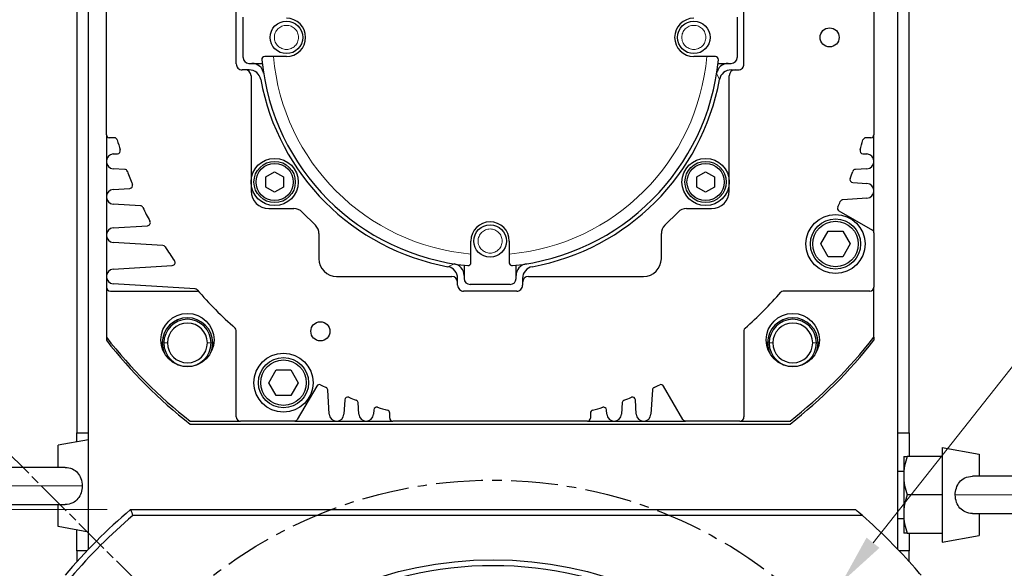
# Model space of a CAD drawing. Extents: x 12273 to 13958, y 12656 to 13854.
# Tile 10 of 21: x 13633 to 13800, y 13227 to 13320. Entities that reach past the tile are written whole.
import ezdxf

# ---------------------------------------------------------------- set-up
doc = ezdxf.new("R2010")
doc.units = 0
doc.header["$LTSCALE"] = 25.4
for name, pattern in [('CENTER', [2, 1.25, -0.25, 0.25, -0.25]), ('CHAIN', [0.3543, 0.2362, -0.0295, 0.0591, -0.0295]), ('DASHEDBIDOT', [12.4, 3, -3, 0.2, -3, 0.2, -3])]:
    doc.linetypes.add(name, pattern=pattern)
doc.layers.get('Defpoints').update_dxf_attribs({"linetype": 'CONTINUOUS'})
doc.layers.add('ATA-CENTER', color=133, linetype='CENTER')
for name, color, linetype, lineweight in [('ATA-DIM', 252, 'CONTINUOUS', 25), ('ATA-SECTION', 3, 'CONTINUOUS', 35), ('Layer0000', 7, 'CONTINUOUS', 25)]:
    doc.layers.add(name, color=color, linetype=linetype, lineweight=lineweight)
doc.styles.get("Standard").update_dxf_attribs({"font": 'simplex.shx'})
doc.dimstyles.new('ata_A1', dxfattribs={"dimtxt": 4.2, "dimasz": 4.2, "dimexe": 2, "dimexo": 2, "dimgap": 2, "dimtad": 0, "dimtih": 1, "dimtoh": 1, "dimdec": 6, "dimdsep": 46, "dimtxsty": 'Standard', "dimcen": 0, "dimclrd": 252, "dimclre": 252, "dimclrt": 4, "dimadec": 6, "dimazin": 2, "dimtfac": 1, "dimtdec": 6, "dimtofl": 0, "dimtmove": 0, "dimatfit": 3, "dimfxl": 0, "dimtolj": 1, "dimtzin": 0, "dimlwd": 0, "dimlwe": 0, "dimarcsym": 0})

# ---------------------------------------------------------------- blocks, each defined once
blk = doc.blocks.new('*D15454')
at = {"layer": 'ATA-DIM', "color": 252, "lineweight": 0}
for p, q in [((13647.53, 13237.34), (13566.4, 13237.34)), ((13570.4, 13228.94), (13570.4, 13173.42)), ((13570.4, 13100.74), (13570.4, 13156.27)), ((13647.53, 13092.34), (13566.4, 13092.34))]:
    blk.add_line(p, q, dxfattribs=at)
at = {"layer": 'ATA-DIM', "color": 252}
for points in [[(13571.8, 13228.94), (13569, 13228.94), (13570.4, 13237.34)], [(13569, 13100.74), (13571.8, 13100.74), (13570.4, 13092.34)]]:
    blk.add_solid(points, dxfattribs=at)
at = {"layer": 'Defpoints', "color": 0}
for p in [(13651.53, 13237.34), (13570.4, 13092.34), (13651.53, 13092.34)]:
    blk.add_point(p, dxfattribs=at)
at = {"layer": 'ATA-DIM', "color": 4, "insert": (13531.42, 13169.42), "char_height": 8.4, "attachment_point": 1}
blk.add_mtext('\\A1;145 SQUARE', dxfattribs=at)
blk = doc.blocks.new('*D15449')
at = {"layer": 'ATA-DIM', "color": 252, "lineweight": 0}
for p, q in [((13806.38, 13268.54), (13777.27, 13231.73)), ((13814.8, 13268.54), (13806.38, 13268.54))]:
    blk.add_line(p, q, dxfattribs=at)
at = {"layer": 'ATA-DIM', "color": 252}
blk.add_solid([(13776.17, 13232.59), (13778.37, 13230.86), (13772.06, 13225.14)], dxfattribs=at)
at = {"layer": 'Defpoints', "color": 0}
for p in [(13772.06, 13225.14), (13763.38, 13214.15)]:
    blk.add_point(p, dxfattribs=at)
at = {"layer": 'ATA-DIM', "color": 4, "insert": (13857.78, 13268.54), "char_height": 8.4, "attachment_point": 5}
blk.add_mtext('4-%%c14 THRU', dxfattribs=at)

msp = doc.modelspace()

# ---------------------------------------------------------------- linework, layer by layer
at = {"layer": 'ATA-CENTER', "ltscale": 0.25}
msp.add_circle((13712.9170172, 13164.844455), 77.5, dxfattribs=at)
at = {"layer": 'ATA-SECTION', "linetype": 'CHAIN'}
msp.add_line((13630.0217545, 13247.7397177), (13787.3794957, 13090.3819765), dxfattribs=at)
at = {"layer": 'Layer0000', "color": 7, "linetype": 'Continuous', "lineweight": 25}
for p, q in [((13642.4170172, 13387.844455), (13642.4170172, 13250.344455)), ((13783.4170172, 13250.344455), (13783.4170172, 13387.844455)), ((13644.4170172, 13250.344455), (13644.4170172, 13385.844455)), ((13781.4170172, 13385.844455), (13781.4170172, 13250.344455)), ((13644.4170172, 13230.6680825), (13644.4170172, 13384.844455)), ((13781.4170172, 13384.844455), (13781.4170172, 13230.668083)), ((13647.4170172, 13300.844455), (13647.4170172, 13333.844455)), ((13777.4170172, 13333.844455), (13777.4170172, 13300.844455)), ((13669.4170172, 13312.844455), (13669.4170172, 13321.844455)), ((13755.4170172, 13312.844455), (13755.4170172, 13321.844455)), ((13670.5670172, 13313.944455), (13670.5670172, 13320.744455)), ((13754.2670172, 13320.744455), (13754.2670172, 13313.944455)), ((13675.7106145, 13314.094455), (13674.2508018, 13314.094455)), ((13677.9170172, 13314.094455), (13675.7106145, 13314.094455)), ((13749.1234199, 13314.094455), (13746.9170172, 13314.094455)), ((13750.5832326, 13314.094455), (13749.1234199, 13314.094455)), ((13670.9170172, 13311.844455), (13670.4181844, 13311.844455)), ((13671.6003539, 13311.844455), (13670.9170172, 13311.844455)), ((13671.5670172, 13312.944455), (13673.8169848, 13312.944455)), ((13751.0170496, 13312.944455), (13753.2670172, 13312.944455)), ((13753.2336804, 13311.844455), (13753.9170172, 13311.844455)), ((13753.9170172, 13311.844455), (13754.4170172, 13311.844455)), ((13671.9170172, 13310.844455), (13671.9170172, 13291.344455)), ((13752.9170172, 13291.344455), (13752.9170172, 13310.844455)), ((13647.4170172, 13300.844455), (13647.4170172, 13296.344455)), ((13648.7793711, 13300.344455), (13647.9170172, 13300.344455)), ((13776.9170172, 13300.344455), (13776.0546633, 13300.344455)), ((13777.4170172, 13296.344455), (13777.4170172, 13300.844455)), ((13648.5907065, 13297.5921235), (13649.3049095, 13297.635806)), ((13775.5291249, 13297.635806), (13776.2433279, 13297.5921235)), ((13647.4170172, 13296.344455), (13647.4170172, 13290.344455)), ((13650.5350076, 13294.9778679), (13648.5907065, 13295.0967865)), ((13776.2433279, 13295.0967865), (13774.2990268, 13294.9778679)), ((13777.4170172, 13291.344455), (13777.4170172, 13296.344455)), ((13674.4219172, 13293.7104804), (13675.9219172, 13294.5765058)), ((13674.4219172, 13291.9784296), (13674.4219172, 13293.7104804)), ((13675.9219172, 13294.5765058), (13677.4219172, 13293.7104804)), ((13677.4219172, 13293.7104804), (13677.4219172, 13291.9784296)), ((13747.4121172, 13293.7104804), (13748.9121172, 13294.5765058)), ((13747.4121172, 13291.9784296), (13747.4121172, 13293.7104804)), ((13748.9121172, 13294.5765058), (13750.4121172, 13293.7104804)), ((13750.4121172, 13293.7104804), (13750.4121172, 13291.9784296)), ((13648.5907065, 13291.5921235), (13651.399049, 13291.7638891)), ((13675.9219172, 13291.1124042), (13674.4219172, 13291.9784296)), ((13677.4219172, 13291.9784296), (13675.9219172, 13291.1124042)), ((13748.9121172, 13291.1124042), (13747.4121172, 13291.9784296)), ((13750.4121172, 13291.9784296), (13748.9121172, 13291.1124042)), ((13773.8269218, 13292.7399172), (13776.2433279, 13292.5921235)), ((13647.4170172, 13290.344455), (13647.4170172, 13283.844455)), ((13776.2433279, 13290.0967865), (13772.1541851, 13289.8466838)), ((13777.4170172, 13284.2557798), (13777.4170172, 13291.344455)), ((13653.1733309, 13288.8165012), (13648.5907065, 13289.0967865)), ((13674.9170172, 13288.344455), (13679.1655901, 13288.344455)), ((13680.5798036, 13287.7586685), (13682.8312307, 13285.5072414)), ((13742.0028036, 13285.5072414), (13744.2542307, 13287.7586685)), ((13745.6684443, 13288.344455), (13749.9170172, 13288.344455)), ((13771.4832223, 13287.970333), (13777.1670172, 13284.6887926)), ((13648.5907065, 13285.0921235), (13654.3945681, 13285.4471029)), ((13647.4170172, 13283.844455), (13647.4170172, 13276.844455)), ((13683.4170172, 13284.0930279), (13683.4170172, 13279.844455)), ((13741.4170172, 13279.844455), (13741.4170172, 13284.0930279)), ((13768.4170328, 13282.344455), (13769.667025, 13284.509505)), ((13769.667025, 13284.509505), (13772.1670094, 13284.509505)), ((13772.1670094, 13284.509505), (13773.4170016, 13282.344455)), ((13777.4170172, 13284.2557798), (13777.4170172, 13275.044455)), ((13656.9745087, 13282.0840112), (13648.5907065, 13282.5967865)), ((13709.1670172, 13280.6380523), (13709.1670172, 13282.844455)), ((13715.6670172, 13282.844455), (13715.6670172, 13280.6380523)), ((13769.667025, 13280.179405), (13768.4170328, 13282.344455)), ((13773.4170016, 13282.344455), (13772.1670094, 13280.179405)), ((13709.1670172, 13279.1782396), (13709.1670172, 13280.6380523)), ((13715.6670172, 13280.6380523), (13715.6670172, 13279.1782396)), ((13772.1670094, 13280.179405), (13769.667025, 13280.179405)), ((13648.5907065, 13278.0921235), (13658.5848624, 13278.7033922)), ((13708.0170172, 13278.7444226), (13708.0170172, 13276.494455)), ((13716.8170172, 13276.494455), (13716.8170172, 13278.7444226)), ((13647.4170172, 13276.844455), (13647.4170172, 13275.044455)), ((13686.4170172, 13276.844455), (13705.9170172, 13276.844455)), ((13718.9170172, 13276.844455), (13738.4170172, 13276.844455)), ((13647.4170172, 13275.044455), (13647.4170172, 13266.5384514)), ((13662.4593126, 13274.7485462), (13648.5907065, 13275.5967865)), ((13706.9170172, 13275.844455), (13706.9170172, 13276.5277917)), ((13706.9170172, 13275.344455), (13706.9170172, 13275.844455)), ((13715.8170172, 13275.494455), (13709.0170172, 13275.494455)), ((13717.9170172, 13276.5277917), (13717.9170172, 13275.844455)), ((13717.9170172, 13275.844455), (13717.9170172, 13275.3456222)), ((13777.4170172, 13266.5384514), (13777.4170172, 13275.044455)), ((13648.1170172, 13274.344455), (13662.7808409, 13274.344455)), ((13716.9170172, 13274.344455), (13707.9170172, 13274.344455)), ((13776.7170172, 13274.344455), (13762.0531935, 13274.344455)), ((13669.4170172, 13253.044455), (13669.4170172, 13267.7082787)), ((13755.4170172, 13267.7082787), (13755.4170172, 13253.044455)), ((13647.4170172, 13266.5384514), (13647.4170172, 13266.0384514)), ((13777.4170172, 13266.5384514), (13777.4170172, 13266.0384514)), ((13674.9170328, 13258.844455), (13676.167025, 13261.009505)), ((13676.167025, 13261.009505), (13678.6670094, 13261.009505)), ((13678.6670094, 13261.009505), (13679.9170016, 13258.844455)), ((13676.167025, 13256.679405), (13674.9170328, 13258.844455)), ((13679.9170016, 13258.844455), (13678.6670094, 13256.679405)), ((13678.6670094, 13256.679405), (13676.167025, 13256.679405)), ((13683.0428952, 13258.2782498), (13679.7613547, 13252.594455)), ((13685.1693487, 13253.5181443), (13684.919246, 13257.6072871)), ((13739.9147884, 13257.6072871), (13739.6646857, 13253.5181443)), ((13745.0726796, 13252.594455), (13741.7911391, 13258.2782498)), ((13687.8124794, 13255.9345504), (13687.6646857, 13253.5181443)), ((13690.1693487, 13253.5181443), (13690.0504301, 13255.4624454)), ((13734.7836042, 13255.4624454), (13734.6646857, 13253.5181443)), ((13737.1693487, 13253.5181443), (13737.021555, 13255.9345504)), ((13692.7083682, 13254.2323473), (13692.6646857, 13253.5181443)), ((13695.4170172, 13252.844455), (13695.4170172, 13253.7068089)), ((13729.4170172, 13253.7068089), (13729.4170172, 13252.844455)), ((13732.1693487, 13253.5181443), (13732.1256662, 13254.2323473)), ((13661.6110136, 13252.344455), (13670.1170172, 13252.344455)), ((13661.6110136, 13251.844455), (13763.2230208, 13251.844455)), ((13679.328342, 13252.344455), (13670.1170172, 13252.344455)), ((13679.328342, 13252.344455), (13686.4170172, 13252.344455)), ((13686.4170172, 13252.344455), (13691.4170172, 13252.344455)), ((13691.4170172, 13252.344455), (13695.9170172, 13252.344455)), ((13728.9170172, 13252.344455), (13695.9170172, 13252.344455)), ((13728.9170172, 13252.344455), (13733.4170172, 13252.344455)), ((13733.4170172, 13252.344455), (13738.4170172, 13252.344455)), ((13738.4170172, 13252.344455), (13745.5056923, 13252.344455)), ((13754.7170172, 13252.344455), (13745.5056923, 13252.344455)), ((13754.7170172, 13252.344455), (13763.2230208, 13252.344455)), ((13642.4170172, 13248.789025), (13642.4170172, 13250.344455)), ((13642.4170172, 13250.344455), (13644.4170172, 13250.344455)), ((13781.4170172, 13250.344455), (13783.4170172, 13250.344455)), ((13783.4170172, 13250.344455), (13783.4170172, 13246.344455)), ((13644.4170172, 13249.141679), (13639.2670171, 13248.233595)), ((13639.2670172, 13244.494455), (13639.2670172, 13248.233595)), ((13788.9670172, 13247.844455), (13795.2670173, 13246.733595)), ((13788.9670172, 13247.844455), (13788.9670172, 13239.844455)), ((13795.2670172, 13246.733595), (13795.2670172, 13242.994455)), ((13782.4670172, 13246.344455), (13782.4670172, 13243.094455)), ((13782.4670172, 13246.344455), (13783.0475738, 13246.344455)), ((13788.9670172, 13246.344455), (13783.0475738, 13246.344455)), ((13640.4282416, 13244.494455), (13615.7670172, 13244.494455)), ((13781.4170172, 13243.844455), (13782.4670172, 13243.844455)), ((13782.4670172, 13243.094455), (13782.4670172, 13236.594455)), ((13818.7670171, 13242.994455), (13794.1096139, 13242.994455)), ((13788.9670172, 13239.844455), (13783.0475738, 13239.844455)), ((13788.9670172, 13239.844455), (13788.9670172, 13231.844455)), ((13615.7670172, 13238.194455), (13640.4243485, 13238.194455)), ((13639.2670172, 13234.455315), (13639.2670172, 13238.194455)), ((13651.5268714, 13237.344455), (13774.307163, 13237.344455)), ((13794.1057928, 13236.694455), (13818.7670172, 13236.694455)), ((13795.2670172, 13236.694455), (13795.2670172, 13232.955315)), ((13775.4689988, 13236.3444569), (13651.895942, 13236.3449185)), ((13781.4170172, 13235.844455), (13782.4670172, 13235.844455)), ((13782.4670172, 13236.594455), (13782.4670172, 13233.344455)), ((13644.4170172, 13233.547231), (13639.2670171, 13234.455315)), ((13642.4170172, 13230.344455), (13642.4170172, 13233.899885)), ((13783.0475738, 13233.344455), (13782.4670172, 13233.344455)), ((13783.0475738, 13233.344455), (13788.9670172, 13233.344455)), ((13783.4170172, 13233.344455), (13783.4170172, 13230.344455)), ((13788.9670173, 13231.844455), (13795.2670173, 13232.955315)), ((13642.4170172, 13230.344455), (13642.4170172, 13228.5213738)), ((13644.1074986, 13230.344455), (13642.4170172, 13230.344455)), ((13783.4170172, 13230.344455), (13781.7265369, 13230.344455)), ((13783.4170172, 13228.5213739), (13783.4170172, 13230.344455))]:
    msp.add_line(p, q, dxfattribs=at)
at = {"layer": 'Layer0000', "color": 251, "linetype": 'DASHEDBIDOT', "lineweight": 18}
for p, q in [((13750.7872542, 13311.2577966), (13751.2666123, 13310.2059008)), ((13705.278463, 13278.4948598), (13706.3303588, 13278.974218)), ((13656.8767755, 13265.5792133), (13657.7767755, 13265.5792133)), ((13664.5267755, 13265.5792133), (13665.4267755, 13265.5792133)), ((13759.4072588, 13265.5792133), (13760.3072588, 13265.5792133)), ((13767.0572588, 13265.5792133), (13767.9572588, 13265.5792133)), ((13643.3335425, 13241.344455), (13612.6170172, 13241.344455)), ((13821.9170172, 13239.844455), (13791.2004919, 13239.844455))]:
    msp.add_line(p, q, dxfattribs=at)
at = {"layer": 'Layer0000', "color": 7, "linetype": 'Continuous', "lineweight": 25}
for centre, radius in [((13677.9170172, 13317.344455), 2.75), ((13746.9170172, 13317.344455), 2.75), ((13769.9170172, 13317.344455), 1.621), ((13675.9219172, 13292.844455), 4), ((13748.9121172, 13292.844455), 4), ((13675.9219172, 13292.844455), 3.4999962), ((13675.9219172, 13292.844455), 3.15), ((13748.9121172, 13292.844455), 3.4999962), ((13748.9121172, 13292.844455), 3.15), ((13770.9170172, 13282.344455), 5), ((13712.4170172, 13282.844455), 2.75), ((13770.9170172, 13282.344455), 4.25), ((13770.9170172, 13282.344455), 3.85), ((13661.1517755, 13266.0792133), 4.5), ((13763.6822588, 13266.0792133), 4.5), ((13683.6670172, 13267.5479943), 1.621), ((13677.4170172, 13258.844455), 5), ((13677.4170172, 13258.844455), 4.25), ((13677.4170172, 13258.844455), 3.85), ((13712.9170172, 13164.844455), 64)]:
    msp.add_circle(centre, radius, dxfattribs=at)
at = {"layer": 'Layer0000', "color": 251, "linetype": 'DASHEDBIDOT', "lineweight": 18}
for centre in [(13677.9170172, 13317.344455), (13746.9170172, 13317.344455), (13712.4170172, 13282.844455)]:
    msp.add_circle(centre, 2.0416668, dxfattribs=at)
at = {"layer": 'Layer0000', "color": 7, "linetype": 'Continuous', "lineweight": 25}
for centre, radius, start, end in [((13677.9170172, 13317.344455), 3.25, 270, 90), ((13746.9170172, 13317.344455), 3.25, 90, 270), ((13671.5670172, 13313.944455), 1, 180, 270), ((13674.2508018, 13313.594455), 0.5, 90, 185.611552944), ((13712.4170172, 13317.344455), 38.85, 185.611552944, 264.388447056), ((13712.4170172, 13317.344455), 38.85, 275.611552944, 354.388447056), ((13750.5832326, 13313.594455), 0.5, 354.388447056, 90), ((13753.2670172, 13313.944455), 1, 270, 0), ((13670.4170172, 13312.844455), 1, 180, 270.066876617), ((13670.9170172, 13310.844455), 1, 0, 90), ((13671.6003539, 13309.844455), 2, 10.411869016, 90), ((13672.0714784, 13310.944455), 2, 9.01370695, 90), ((13752.762556, 13310.944455), 2, 90, 170.986290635), ((13753.2336804, 13309.844455), 2, 90, 169.588130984), ((13753.9170172, 13310.844455), 1, 90, 180), ((13754.4170172, 13312.844455), 1, 270, 316.167743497), ((13754.4170172, 13312.844455), 1, 316.168636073, 0), ((13712.4170172, 13317.344455), 39.5, 190.411869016, 259.588130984), ((13712.4170172, 13317.344455), 39.5, 280.411869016, 349.588130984), ((13647.9170172, 13300.844455), 0.5, 180, 270), ((13648.7793711, 13299.844455), 0.5, 15.375956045, 90), ((13776.0546633, 13299.844455), 0.5, 90, 164.624043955), ((13776.9170172, 13300.844455), 0.5, 270, 0), ((13712.4170172, 13317.344455), 65.5, 195.375956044, 196.921083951), ((13712.4170172, 13317.344455), 65.5, 343.078916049, 344.624043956), ((13648.6670172, 13296.344455), 1.25, 93.5, 266.5), ((13649.2743852, 13298.1348734), 0.5, 273.5, 16.92108395), ((13775.5596492, 13298.1348734), 0.5, 163.078916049, 266.5), ((13776.1670172, 13296.344455), 1.25, 273.5, 86.5), ((13650.5044833, 13294.4788005), 0.5, 20.270292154, 86.5), ((13712.4170172, 13317.344455), 65.5, 200.270292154, 202.335089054), ((13773.857446, 13293.2389846), 0.5, 158.577991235, 266.5), ((13712.4170172, 13317.344455), 65.5, 338.577991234, 339.729707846), ((13774.329551, 13294.4788005), 0.5, 93.5, 159.729707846), ((13651.3685247, 13292.2629565), 0.5, 273.5, 22.335089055), ((13776.1670172, 13291.344455), 1.25, 273.5, 86.5), ((13648.6670172, 13290.344455), 1.25, 93.5, 266.5), ((13674.9170172, 13291.344455), 3, 180, 270), ((13749.9170172, 13291.344455), 3, 270, 0), ((13653.1428066, 13288.3174338), 0.5, 26.091334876, 86.5), ((13712.4170172, 13317.344455), 65.5, 206.091334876, 208.406994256), ((13771.7332223, 13288.4033457), 0.5, 153.991680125, 240), ((13712.4170172, 13317.344455), 65.5, 333.991680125, 334.900309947), ((13772.1847094, 13289.3476164), 0.5, 93.5, 154.900309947), ((13679.1655901, 13286.344455), 2, 45, 90), ((13745.6684443, 13286.344455), 2, 90, 135), ((13648.6670172, 13283.844455), 1.25, 93.5, 266.5), ((13654.3640438, 13285.9461703), 0.5, 273.5, 28.406994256), ((13681.4170172, 13284.0930279), 2, 0, 45), ((13712.4170172, 13282.844455), 3.25, 0, 180), ((13743.4170172, 13284.0930279), 2, 135, 180), ((13776.9170172, 13284.2557798), 0.5, 0, 60), ((13656.9439845, 13281.5849438), 0.5, 32.806991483, 86.5), ((13712.4170172, 13317.344455), 65.5, 212.806991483, 215.303608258), ((13658.5543382, 13279.2024596), 0.5, 273.5, 35.303608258), ((13686.4170172, 13279.844455), 3, 180, 270), ((13704.9170172, 13276.5277917), 2, 0, 79.588130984), ((13706.0170172, 13276.9989162), 2, 0, 80.986290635), ((13708.6670172, 13279.1782396), 0.5, 264.388447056, 0), ((13716.1670172, 13279.1782396), 0.5, 180, 275.611552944), ((13718.8170172, 13276.9989162), 2, 99.01370695, 180), ((13719.9170172, 13276.5277917), 2, 100.411869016, 180), ((13738.4170172, 13279.844455), 3, 270, 0), ((13648.6670172, 13276.844455), 1.25, 93.5, 266.5), ((13705.9170172, 13275.844455), 1, 0, 90), ((13718.9170172, 13275.844455), 1, 90, 180), ((13648.1170172, 13275.044455), 0.7, 180, 270), ((13707.9170172, 13275.344455), 1, 180, 226.167743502), ((13709.0170172, 13276.494455), 1, 180, 270), ((13715.8170172, 13276.494455), 1, 270, 0), ((13716.9170172, 13275.344455), 1, 270, 0.0668766), ((13776.7170172, 13275.044455), 0.7, 270, 0), ((13662.4287883, 13274.2494788), 0.5, 40.764706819, 86.5), ((13662.7808409, 13273.844455), 0.5, 41.230577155, 90), ((13712.4170172, 13317.344455), 65.5, 220.764706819, 228.769422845), ((13707.9170172, 13275.344455), 1, 226.168636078, 270), ((13712.4170172, 13317.344455), 65.5, 311.230577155, 318.769422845), ((13762.0531935, 13273.844455), 0.5, 90, 138.769422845), ((13661.1517755, 13265.5791531), 4.275, 0.000807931, 179.999192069), ((13661.1517755, 13265.5792133), 4, 0, 180), ((13661.1517755, 13265.5792133), 3.375, 0, 180), ((13763.6822588, 13265.5791531), 4.275, 0.000807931, 179.999192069), ((13763.6822588, 13265.5792133), 4, 0, 180), ((13763.6822588, 13265.5792133), 3.375, 0, 180), ((13668.9170172, 13267.7082787), 0.5, 0, 48.769422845), ((13755.9170172, 13267.7082787), 0.5, 131.230577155, 180), ((13712.4170172, 13317.344455), 82.5, 218.012279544, 231.987720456), ((13712.4170172, 13316.844455), 82.5, 218.012279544, 231.987720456), ((13661.1057906, 13265.5705289), 4.229024, 179.882340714, 203.987689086), ((13661.1517755, 13265.5792133), 4, 180, 0), ((13661.1517755, 13265.5792133), 3.375, 180, 0), ((13661.1977605, 13265.5705289), 4.229024, 336.012310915, 0.117659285), ((13763.6362739, 13265.5705289), 4.229024, 179.882340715, 203.987689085), ((13763.6822588, 13265.5792133), 4, 180, 0), ((13763.6822588, 13265.5792133), 3.375, 180, 0), ((13712.4170172, 13317.344455), 82.5, 308.012279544, 321.987720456), ((13712.4170172, 13316.844455), 82.5, 308.012279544, 321.987720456), ((13763.7282437, 13265.5705289), 4.229024, 336.012310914, 0.117659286), ((13683.4759079, 13258.0282498), 0.5, 63.991680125, 150), ((13712.4170172, 13317.344455), 65.5, 243.991680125, 244.900309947), ((13712.4170172, 13317.344455), 65.5, 295.099690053, 296.008319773), ((13741.3581264, 13258.0282498), 0.5, 30, 116.008333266), ((13684.4201786, 13257.5767628), 0.5, 3.5, 64.900309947), ((13740.4138558, 13257.5767628), 0.5, 115.099690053, 176.5), ((13688.3115468, 13255.9040261), 0.5, 68.577991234, 176.5), ((13712.4170172, 13317.344455), 65.5, 248.577991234, 249.729707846), ((13689.5513627, 13255.4319211), 0.5, 3.5, 69.729707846), ((13735.2826716, 13255.4319211), 0.5, 110.270292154, 176.5), ((13712.4170172, 13317.344455), 65.5, 290.270292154, 291.422008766), ((13736.5224876, 13255.9040261), 0.5, 3.5, 111.422008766), ((13686.4170172, 13253.594455), 1.25, 183.5, 356.5), ((13691.4170172, 13253.594455), 1.25, 183.5, 356.5), ((13693.2074356, 13254.201823), 0.5, 73.078916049, 176.5), ((13712.4170172, 13317.344455), 65.5, 253.078916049, 254.624043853), ((13694.9170172, 13253.7068089), 0.5, 0, 74.624057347), ((13729.9170172, 13253.7068089), 0.5, 105.375956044, 180), ((13712.4170172, 13317.344455), 65.5, 285.375956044, 286.921083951), ((13731.6265988, 13254.201823), 0.5, 3.5, 106.921083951), ((13733.4170172, 13253.594455), 1.25, 183.5, 356.5), ((13738.4170172, 13253.594455), 1.25, 183.5, 356.5), ((13670.1170172, 13253.044455), 0.7, 180, 270), ((13679.328342, 13252.844455), 0.5, 270, 330), ((13695.9170172, 13252.844455), 0.5, 180, 270), ((13728.9170172, 13252.844455), 0.5, 270, 0), ((13745.5056923, 13252.844455), 0.5, 210, 270), ((13754.7170172, 13253.044455), 0.7, 270, 0), ((13792.6332529, 13242.9552851), 10.1671883, 160.528139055, 179.215702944), ((13792.6332529, 13243.2336249), 10.1671883, 180.784297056, 199.471860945), ((13792.6332529, 13236.4552851), 10.1671883, 160.528139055, 179.215702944), ((13712.9170172, 13164.844455), 95, 130.256612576, 139.742057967), ((13780.5567346, 13284.4197596), 137.3491533, 200.044011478, 200.488489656), ((13712.9170172, 13164.844455), 95, 48.81885048, 49.743387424), ((13712.8116707, 13164.9485202), 93.8520169, 130.470983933, 139.527648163), ((13712.9170172, 13164.844455), 95, 41.181149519, 48.818849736), ((13792.6332529, 13236.7336249), 10.1671883, 180.784297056, 199.471860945), ((13712.9170172, 13164.844455), 63, 63.640279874, 116.359724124), ((13712.9170172, 13164.844455), 95, 40.256612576, 41.181149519)]:
    msp.add_arc(centre, radius, start, end, dxfattribs=at)
at = {"layer": 'Layer0000', "color": 251, "linetype": 'DASHEDBIDOT', "lineweight": 18}
for start, end in [(185.059797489, 264.940202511), (275.059797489, 354.940202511)]:
    msp.add_arc((13712.4170172, 13317.344455), 36.85, start, end, dxfattribs=at)
at = {"layer": 'Layer0000', "color": 7, "linetype": 'Continuous', "lineweight": 25}
for points, knots in [([(13640.4284329, 13244.4944721), (13640.8607987, 13244.4944205), (13641.27825, 13244.4099011), (13642.3303703, 13243.9248952), (13642.8390419, 13243.3368048), (13643.2578336, 13242.215243), (13643.3334915, 13241.7814645), (13643.3335429, 13241.344455)], [0.1195789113, 0.1195789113, 0.1195789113, 0.1195789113, 0.25216543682, 0.25216543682, 0.48937751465, 0.48937751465, 0.620831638, 0.620831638, 0.620831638, 0.620831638]), ([(13791.2004914, 13239.844455), (13791.2003985, 13240.6350056), (13791.4519854, 13241.4152799), (13792.166372, 13242.2896267), (13792.462293, 13242.5295851), (13793.19994, 13242.8979416), (13793.6463254, 13242.9948194), (13794.1079709, 13242.9944659)], [0, 0, 0, 0, 0.23780065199, 0.23780065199, 0.35989357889, 0.35989357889, 0.50150898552, 0.50150898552, 0.50150898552, 0.50150898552]), ([(13643.3335429, 13241.344455), (13643.3336359, 13240.5539044), (13643.082049, 13239.7736301), (13642.3676624, 13238.8992832), (13642.0717413, 13238.6593248), (13641.3340816, 13238.2909619), (13640.8876796, 13238.1940844), (13640.4260188, 13238.1944442)], [0.620831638, 0.620831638, 0.620831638, 0.620831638, 0.85863229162, 0.85863229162, 0.98072521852, 0.98072521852, 1.12234519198, 1.12234519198, 1.12234519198, 1.12234519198]), ([(13794.1056014, 13236.6944379), (13793.6732356, 13236.6944894), (13793.2557843, 13236.7790089), (13792.203664, 13237.2640148), (13791.6949924, 13237.8521052), (13791.2762008, 13238.973667), (13791.2005428, 13239.4074455), (13791.2004914, 13239.844455)], [0.11957891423, 0.11957891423, 0.11957891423, 0.11957891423, 0.25216543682, 0.25216543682, 0.48937751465, 0.48937751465, 0.62083163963, 0.62083163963, 0.62083163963, 0.62083163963])]:
    msp.add_open_spline(points, degree=3, knots=knots, dxfattribs=at)

# ---------------------------------------------------------------- dimensions: what is measured, and where the dimension line sits
at = {"layer": 'ATA-DIM'}
dim = msp.add_diameter_dim_2p(p1=(13763.3765131, 13214.1540293), p2=(13772.0590724, 13225.1364317), text='4-<> THRU', dimstyle='ata_A1', override={"dimscale": 2, "dimtp": 0.1, "dimtm": 0.1, "dimtfac": 0.71, "dimtdec": 3, "dimtolj": 0, "dimtzin": 8}, dxfattribs=at)
dim.commit()
dim.dimension.update_dxf_attribs({"geometry": '*D15449', "text_midpoint": (13857.7765192, 13268.5439108), "dimtype": 163})
dim = msp.add_linear_dim(base=(13570.4000574, 13092.344455), p1=(13651.5268714, 13237.344455), p2=(13651.5268714, 13092.344455), angle=90, text='<> SQUARE', dimstyle='ata_A1', override={"dimscale": 2, "dimtol": 0, "dimlim": 0, "dimtp": 0, "dimtm": 0, "dimtfac": 0.571429, "dimtdec": 2, "dimtolj": 1, "dimtzin": 0}, dxfattribs=at)
dim.commit()
dim.dimension.update_dxf_attribs({"geometry": '*D15454', "text_midpoint": (13570.4000574, 13164.844455), "dimtype": 160})

doc.saveas('drawing.dxf')
